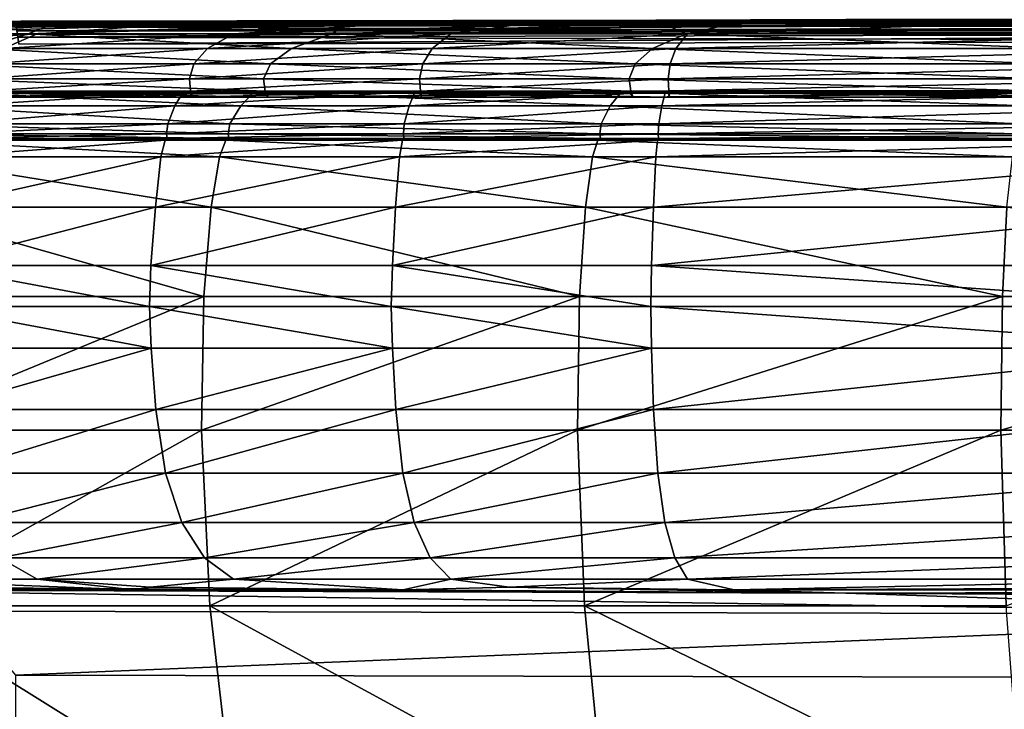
# Model space of a CAD drawing. Header units: millimetres. Extents: x 2387 to 13955, y -4964 to 364.
# Tile 32 of 256: x 3057 to 3092, y -3086 to -3062. Entities that reach past the tile are written whole.
import ezdxf

# ---------------------------------------------------------------- set-up
doc = ezdxf.new("R2010")
doc.units = ezdxf.units.MM
doc.header["$MEASUREMENT"] = 0
doc.layers.add('Predefinito', color=7, linetype='Continuous', true_color=0x000000)

# ---------------------------------------------------------------- blocks, each defined once
blk = doc.blocks.new('Blocco 19')
at = {"layer": 'Predefinito'}
for points in [[(-407.542, -788.709, 843.625), (-407.542, -788.709, 862.841), (-385.776, -788.264, 862.306)], [(-385.776, -788.264, 862.306), (-385.947, -788.334, 843.625), (-407.542, -788.709, 843.625)], [(-393.219, -788.334, 907.323), (-385.776, -788.264, 862.306), (-407.542, -788.709, 862.841)], [(-356.625, -788.208, 107.793), (-392.532, -788.333, 67.784), (-400.315, -788.431, 118.812)], [(-400.315, -788.431, 118.812), (-393.563, -788.333, 195.082), (-356.625, -788.208, 107.793)], [(-381.796, -788.333, 46.565), (-391.364, -788.708, 24.978), (-396.649, -788.708, 31.146)], [(-396.649, -788.708, 31.146), (-391.094, -788.431, 40.481), (-381.796, -788.333, 46.565)], [(-394.225, -788.709, 1164.467), (-384.556, -788.334, 1153.211), (-394.596, -788.431, 1145.293)], [(-392.322, -788.334, 1129.335), (-394.596, -788.431, 1145.293), (-384.556, -788.334, 1153.211)], [(-384.556, -788.334, 1153.211), (-394.225, -788.709, 1164.467), (-385.517, -788.709, 1178.556)], [(-393.619, -788.334, 961.524), (-393.752, -788.334, 1031.286), (-357.383, -788.209, 1022.25)], [(-358.036, -788.209, 1081.64), (-357.383, -788.209, 1022.25), (-393.752, -788.334, 1031.286)], [(-393.752, -788.334, 1031.286), (-393.394, -788.334, 1094.569), (-358.036, -788.209, 1081.64)], [(-357.383, -788.209, 1022.25), (-356.851, -788.209, 962.154), (-393.619, -788.334, 961.524)], [(-393.219, -788.334, 907.323), (-393.619, -788.334, 961.524), (-356.851, -788.209, 962.154)], [(-333.779, -788.208, 328.252), (-356.625, -788.208, 107.793), (-393.563, -788.333, 195.082)], [(-393.563, -788.333, 195.082), (-387.851, -788.333, 350.074), (-333.779, -788.208, 328.252)], [(-359.995, -788.209, 1121.731), (-358.036, -788.209, 1081.64), (-393.394, -788.334, 1094.569)], [(-393.394, -788.334, 1094.569), (-392.322, -788.334, 1129.335), (-359.995, -788.209, 1121.731)], [(-385.776, -788.264, 862.306), (-393.219, -788.334, 907.323), (-355.253, -788.209, 919.944)], [(-356.851, -788.209, 962.154), (-355.253, -788.209, 919.944), (-393.219, -788.334, 907.323)], [(-392.532, -788.333, 67.784), (-356.625, -788.208, 107.793), (-388.748, -788.333, 56.084)], [(-384.556, -788.334, 1153.211), (-359.995, -788.209, 1121.731), (-392.322, -788.334, 1129.335)], [(-391.364, -788.708, 24.978), (-381.796, -788.333, 46.565), (-381.203, -788.431, 30.59)], [(-381.203, -788.431, 30.59), (-385.195, -788.708, 19.693), (-391.364, -788.708, 24.978)], [(-356.625, -788.208, 107.793), (-381.796, -788.333, 46.565), (-391.094, -788.431, 40.481)], [(-391.094, -788.431, 40.481), (-388.748, -788.333, 56.084), (-356.625, -788.208, 107.793)], [(-326.164, -788.209, 434.415), (-333.779, -788.208, 328.252), (-387.851, -788.333, 350.074)], [(-387.851, -788.333, 350.074), (-385.947, -788.334, 434.415), (-326.164, -788.209, 434.415)], [(-326.164, -788.209, 511.734), (-326.164, -788.209, 434.415), (-385.947, -788.334, 434.415)], [(-385.947, -788.334, 434.415), (-385.947, -788.334, 511.735), (-326.164, -788.209, 511.734)], [(-326.164, -788.209, 816.956), (-326.164, -788.209, 769.601), (-385.947, -788.334, 769.602)], [(-385.947, -788.334, 769.602), (-385.947, -788.334, 816.957), (-326.164, -788.209, 816.956)], [(-326.16, -788.276, 823.786), (-326.164, -788.209, 816.956), (-385.947, -788.334, 816.957)], [(-385.938, -788.399, 837.077), (-385.947, -788.334, 843.625), (-326.164, -788.209, 843.624)], [(-318.28, -788.209, 855.401), (-326.164, -788.209, 843.624), (-385.947, -788.334, 843.625)], [(-385.947, -788.334, 843.625), (-385.776, -788.264, 862.306), (-318.28, -788.209, 855.401)], [(-326.164, -788.209, 645.662), (-326.164, -788.209, 511.734), (-385.947, -788.334, 511.735)], [(-385.947, -788.334, 511.735), (-385.947, -788.334, 645.663), (-326.164, -788.209, 645.662)], [(-326.164, -788.209, 769.601), (-326.164, -788.209, 645.662), (-385.947, -788.334, 645.663)], [(-385.947, -788.334, 645.663), (-385.947, -788.334, 769.602), (-326.164, -788.209, 769.601)], [(-385.938, -788.399, 826.985), (-385.947, -788.334, 828.458), (-326.164, -788.209, 828.457)], [(-326.157, -788.333, 829.91), (-326.164, -788.209, 828.457), (-385.947, -788.334, 828.458)], [(-385.93, -788.456, 831.046), (-385.947, -788.334, 832.499), (-326.164, -788.209, 832.498)], [(-326.16, -788.276, 833.971), (-326.164, -788.209, 832.498), (-385.947, -788.334, 832.499)], [(-385.947, -788.334, 816.957), (-385.938, -788.399, 823.786), (-326.16, -788.276, 823.786)], [(-385.947, -788.334, 832.499), (-385.938, -788.399, 833.971), (-326.16, -788.276, 833.971)], [(-385.947, -788.334, 828.458), (-385.93, -788.456, 829.911), (-326.157, -788.333, 829.91)], [(-326.164, -788.209, 843.624), (-326.16, -788.276, 837.076), (-385.938, -788.399, 837.077)], [(-326.164, -788.209, 828.457), (-326.16, -788.276, 826.985), (-385.938, -788.399, 826.985)], [(-326.15, -788.476, 826.148), (-326.16, -788.276, 823.786), (-385.938, -788.399, 823.786)], [(-385.911, -788.597, 834.808), (-385.938, -788.399, 837.077), (-326.16, -788.276, 837.076)], [(-385.911, -788.597, 826.408), (-385.938, -788.399, 826.985), (-326.16, -788.276, 826.985)], [(-326.15, -788.476, 834.548), (-326.16, -788.276, 833.971), (-385.938, -788.399, 833.971)], [(-385.938, -788.399, 823.786), (-385.911, -788.597, 826.149), (-326.15, -788.476, 826.148)], [(-385.938, -788.399, 833.971), (-385.911, -788.597, 834.549), (-326.15, -788.476, 834.548)], [(-326.164, -788.209, 832.498), (-326.157, -788.333, 831.046), (-385.93, -788.456, 831.046)], [(-326.139, -788.707, 830.428), (-326.157, -788.333, 829.91), (-385.93, -788.456, 829.911)], [(-385.881, -788.824, 830.528), (-385.93, -788.456, 831.046), (-326.157, -788.333, 831.046)], [(-385.93, -788.456, 829.911), (-385.881, -788.824, 830.428), (-326.139, -788.707, 830.428)], [(-326.16, -788.276, 837.076), (-326.15, -788.476, 834.807), (-385.911, -788.597, 834.808)], [(-326.16, -788.276, 826.985), (-326.15, -788.476, 826.407), (-385.911, -788.597, 826.408)], [(-326.144, -788.61, 826.278), (-326.15, -788.476, 826.148), (-385.911, -788.597, 826.149)], [(-385.894, -788.729, 834.678), (-385.911, -788.597, 834.808), (-326.15, -788.476, 834.807)], [(-385.894, -788.729, 826.278), (-385.911, -788.597, 826.408), (-326.15, -788.476, 826.407)], [(-326.144, -788.61, 834.678), (-326.15, -788.476, 834.548), (-385.911, -788.597, 834.549)], [(-326.15, -788.476, 834.807), (-326.144, -788.61, 834.678), (-385.894, -788.729, 834.678)], [(-326.15, -788.476, 826.407), (-326.144, -788.61, 826.278), (-385.894, -788.729, 826.278)], [(-326.157, -788.333, 831.046), (-326.139, -788.707, 830.528), (-385.881, -788.824, 830.528)], [(-318.28, -788.209, 855.401), (-385.776, -788.264, 862.306), (-326.713, -788.209, 878.751)], [(-328.357, -788.209, 890.672), (-326.713, -788.209, 878.751), (-385.776, -788.264, 862.306)], [(-385.776, -788.264, 862.306), (-347.464, -788.209, 895.993), (-328.357, -788.209, 890.672)], [(-355.253, -788.209, 919.944), (-347.464, -788.209, 895.993), (-385.776, -788.264, 862.306)], [(-374.204, -788.334, 1167.49), (-385.517, -788.709, 1178.556), (-374.789, -788.709, 1191.078)], [(-385.517, -788.709, 1178.556), (-374.204, -788.334, 1167.49), (-384.556, -788.334, 1153.211)], [(-372.276, -788.333, 39.612), (-378.256, -788.708, 15.404), (-385.195, -788.708, 19.693)], [(-385.195, -788.708, 19.693), (-381.203, -788.431, 30.59), (-372.276, -788.333, 39.612)], [(-359.995, -788.209, 1121.731), (-384.556, -788.334, 1153.211), (-374.204, -788.334, 1167.49)], [(-381.796, -788.333, 46.565), (-356.625, -788.208, 107.793), (-372.276, -788.333, 39.612)], [(-372.276, -788.333, 39.612), (-381.203, -788.431, 30.59), (-381.796, -788.333, 46.565)], [(-378.256, -788.708, 15.404), (-372.276, -788.333, 39.612), (-368.517, -788.431, 24.133)], [(-368.517, -788.431, 24.133), (-370.586, -788.708, 12.209), (-378.256, -788.708, 15.404)], [(-363.088, -788.334, 1179.916), (-374.789, -788.709, 1191.078), (-362.267, -788.709, 1201.806)], [(-374.789, -788.709, 1191.078), (-363.088, -788.334, 1179.916), (-374.204, -788.334, 1167.49)], [(-331.518, -788.209, 1149.965), (-344.301, -788.209, 1137.243), (-374.204, -788.334, 1167.49)], [(-374.204, -788.334, 1167.49), (-363.088, -788.334, 1179.916), (-331.518, -788.209, 1149.965)], [(-374.204, -788.334, 1167.49), (-344.301, -788.209, 1137.243), (-359.995, -788.209, 1121.731)], [(-368.517, -788.431, 24.133), (-372.276, -788.333, 39.612), (-356.625, -788.208, 107.793)], [(-360.577, -788.333, 35.829), (-362.226, -788.708, 10.206), (-370.586, -788.708, 12.209)], [(-370.586, -788.708, 12.209), (-368.517, -788.431, 24.133), (-360.577, -788.333, 35.829)], [(-356.625, -788.208, 107.793), (-360.577, -788.333, 35.829), (-368.517, -788.431, 24.133)], [(-318.904, -788.209, 1162.64), (-331.518, -788.209, 1149.965), (-363.088, -788.334, 1179.916)], [(-363.088, -788.334, 1179.916), (-350.689, -788.334, 1191.005), (-318.904, -788.209, 1162.64)], [(-362.267, -788.709, 1201.806), (-350.689, -788.334, 1191.005), (-363.088, -788.334, 1179.916)], [(-350.689, -788.334, 1191.005), (-362.267, -788.709, 1201.806), (-348.178, -788.709, 1210.514)], [(-362.226, -788.708, 10.206), (-360.577, -788.333, 35.829), (-338.928, -788.431, 21.368)], [(-338.928, -788.431, 21.368), (-342.417, -788.708, 9.152), (-362.226, -788.708, 10.206)], [(-360.577, -788.333, 35.829), (-356.625, -788.208, 107.793), (-314.408, -788.333, 34.798)], [(-314.408, -788.333, 34.798), (-338.928, -788.431, 21.368), (-360.577, -788.333, 35.829)], [(-359.995, -788.209, 1121.731), (-344.301, -788.209, 1137.243), (-309.612, -788.504, 1107.41)], [(-309.612, -788.504, 1107.41), (-317.908, -788.504, 1092.883), (-359.995, -788.209, 1121.731)], [(-358.036, -788.209, 1081.64), (-359.995, -788.209, 1121.731), (-317.908, -788.504, 1092.883)], [(-357.383, -788.209, 1022.25), (-358.036, -788.209, 1081.64), (-319.75, -788.504, 1063.428)], [(-317.908, -788.504, 1092.883), (-319.75, -788.504, 1063.428), (-358.036, -788.209, 1081.64)], [(-319.75, -788.504, 1063.428), (-320.364, -788.504, 1013.24), (-357.383, -788.209, 1022.25)], [(-356.851, -788.209, 962.154), (-357.383, -788.209, 1022.25), (-320.364, -788.504, 1013.24)], [(-320.364, -788.504, 1013.24), (-319.454, -788.504, 962.875), (-356.851, -788.209, 962.154)], [(-355.253, -788.209, 919.944), (-356.851, -788.209, 962.154), (-319.454, -788.504, 962.875)], [(-356.625, -788.208, 107.793), (-241.959, -788.208, 175.711), (-231.405, -788.333, 51.778)], [(-231.405, -788.333, 51.778), (-314.408, -788.333, 34.798), (-356.625, -788.208, 107.793)], [(-356.625, -788.208, 107.793), (-333.779, -788.208, 328.252), (-236.248, -788.208, 345.232)], [(-236.248, -788.208, 345.232), (-241.959, -788.208, 175.711), (-356.625, -788.208, 107.793)], [(-319.454, -788.504, 962.875), (-316.723, -788.504, 932.89), (-355.253, -788.209, 919.944)], [(-347.464, -788.209, 895.993), (-355.253, -788.209, 919.944), (-316.723, -788.504, 932.89)], [(-387.145, -789.225, 1179.745), (-385.517, -788.709, 1178.556), (-394.225, -788.709, 1164.467)], [(-392.79, -789.225, 23.552), (-391.364, -788.708, 24.978), (-385.195, -788.708, 19.693)], [(-385.195, -788.708, 19.693), (-386.385, -789.225, 18.064), (-392.79, -789.225, 23.552)], [(-385.517, -788.709, 1178.556), (-387.145, -789.225, 1179.745), (-376.215, -789.225, 1192.504)], [(-378.256, -788.708, 15.404), (-379.178, -789.225, 13.611), (-386.385, -789.225, 18.064)], [(-386.385, -789.225, 18.064), (-385.195, -788.708, 19.693), (-378.256, -788.708, 15.404)], [(-385.911, -788.597, 826.149), (-385.894, -788.729, 826.278), (-326.144, -788.61, 826.278)], [(-385.911, -788.597, 834.549), (-385.894, -788.729, 834.678), (-326.144, -788.61, 834.678)], [(-326.127, -788.957, 830.478), (-326.139, -788.707, 830.428), (-385.881, -788.824, 830.428)], [(-385.847, -789.07, 830.478), (-385.881, -788.824, 830.528), (-326.139, -788.707, 830.528)], [(-385.881, -788.824, 830.428), (-385.847, -789.07, 830.478), (-326.127, -788.957, 830.478)], [(-326.139, -788.707, 830.528), (-326.127, -788.957, 830.478), (-385.847, -789.07, 830.478)], [(-376.215, -789.225, 1192.504), (-374.789, -788.709, 1191.078), (-385.517, -788.709, 1178.556)], [(-379.178, -789.225, 13.611), (-378.256, -788.708, 15.404), (-370.586, -788.708, 12.209)], [(-370.586, -788.708, 12.209), (-371.237, -789.225, 10.297), (-379.178, -789.225, 13.611)], [(-374.789, -788.709, 1191.078), (-376.215, -789.225, 1192.504), (-363.457, -789.225, 1203.434)], [(-363.457, -789.225, 1203.434), (-362.267, -788.709, 1201.806), (-374.789, -788.709, 1191.078)], [(-362.226, -788.708, 10.206), (-362.627, -789.225, 8.229), (-371.237, -789.225, 10.297)], [(-371.237, -789.225, 10.297), (-370.586, -788.708, 12.209), (-362.226, -788.708, 10.206)], [(-362.267, -788.709, 1201.806), (-363.457, -789.225, 1203.434), (-349.1, -789.225, 1212.307)], [(-362.627, -789.225, 8.229), (-362.226, -788.708, 10.206), (-342.417, -788.708, 9.152)], [(-342.417, -788.708, 9.152), (-342.618, -789.225, 7.145), (-362.627, -789.225, 8.229)], [(-349.1, -789.225, 1212.307), (-348.178, -788.709, 1210.514), (-362.267, -788.709, 1201.806)], [(-387.145, -789.225, 1179.745), (-387.992, -789.773, 1180.364), (-376.956, -789.773, 1193.245)], [(-376.956, -789.773, 1193.245), (-376.215, -789.225, 1192.504), (-387.145, -789.225, 1179.745)], [(-379.178, -789.225, 13.611), (-379.658, -789.773, 12.678), (-387.003, -789.773, 17.218)], [(-387.003, -789.773, 17.218), (-386.385, -789.225, 18.064), (-379.178, -789.225, 13.611)], [(-379.658, -789.773, 12.678), (-379.178, -789.225, 13.611), (-371.237, -789.225, 10.297)], [(-371.237, -789.225, 10.297), (-371.575, -789.773, 9.302), (-379.658, -789.773, 12.678)], [(-376.215, -789.225, 1192.504), (-376.956, -789.773, 1193.245), (-364.075, -789.773, 1204.281)], [(-364.075, -789.773, 1204.281), (-363.457, -789.225, 1203.434), (-376.215, -789.225, 1192.504)], [(-362.627, -789.225, 8.229), (-362.835, -789.773, 7.201), (-371.575, -789.773, 9.302)], [(-371.575, -789.773, 9.302), (-371.237, -789.225, 10.297), (-362.627, -789.225, 8.229)], [(-363.457, -789.225, 1203.434), (-364.075, -789.773, 1204.281), (-349.58, -789.773, 1213.239)], [(-349.58, -789.773, 1213.239), (-349.1, -789.225, 1212.307), (-363.457, -789.225, 1203.434)], [(-362.835, -789.773, 7.201), (-362.627, -789.225, 8.229), (-342.618, -789.225, 7.145)], [(-342.618, -789.225, 7.145), (-342.723, -789.773, 6.102), (-362.835, -789.773, 7.201)], [(-387.992, -789.773, 1180.364), (-388.271, -790.294, 1180.568), (-377.201, -790.294, 1193.489)], [(-377.201, -790.294, 1193.489), (-376.956, -789.773, 1193.245), (-387.992, -789.773, 1180.364)], [(-379.658, -789.773, 12.678), (-379.816, -790.294, 12.371), (-387.207, -790.294, 16.939)], [(-387.207, -790.294, 16.939), (-387.003, -789.773, 17.218), (-379.658, -789.773, 12.678)], [(-379.816, -790.294, 12.371), (-379.658, -789.773, 12.678), (-371.575, -789.773, 9.302)], [(-371.575, -789.773, 9.302), (-371.687, -790.294, 8.975), (-379.816, -790.294, 12.371)], [(-376.956, -789.773, 1193.245), (-377.201, -790.294, 1193.489), (-364.279, -790.294, 1204.56)], [(-364.279, -790.294, 1204.56), (-364.075, -789.773, 1204.281), (-376.956, -789.773, 1193.245)], [(-362.835, -789.773, 7.201), (-362.904, -790.294, 6.862), (-371.687, -790.294, 8.975)], [(-371.687, -790.294, 8.975), (-371.575, -789.773, 9.302), (-362.835, -789.773, 7.201)], [(-364.075, -789.773, 1204.281), (-364.279, -790.294, 1204.56), (-349.738, -790.295, 1213.546)], [(-349.738, -790.295, 1213.546), (-349.58, -789.773, 1213.239), (-364.075, -789.773, 1204.281)], [(-362.904, -790.294, 6.862), (-362.835, -789.773, 7.201), (-342.723, -789.773, 6.102)], [(-342.723, -789.773, 6.102), (-342.758, -790.294, 5.759), (-362.904, -790.294, 6.862)], [(-377.135, -790.729, 1193.424), (-377.201, -790.294, 1193.489), (-388.271, -790.294, 1180.568)], [(-388.271, -790.294, 1180.568), (-388.196, -790.729, 1180.513), (-377.135, -790.729, 1193.424)], [(-387.152, -790.729, 17.014), (-387.207, -790.294, 16.939), (-379.816, -790.294, 12.371)], [(-379.816, -790.294, 12.371), (-379.774, -790.729, 12.453), (-387.152, -790.729, 17.014)], [(-379.774, -790.729, 12.453), (-379.816, -790.294, 12.371), (-371.687, -790.294, 8.975)], [(-371.687, -790.294, 8.975), (-371.657, -790.729, 9.063), (-379.774, -790.729, 12.453)], [(-377.201, -790.294, 1193.489), (-377.135, -790.729, 1193.424), (-364.224, -790.729, 1204.485)], [(-364.224, -790.729, 1204.485), (-364.279, -790.294, 1204.56), (-377.201, -790.294, 1193.489)], [(-371.657, -790.729, 9.063), (-371.687, -790.294, 8.975), (-362.904, -790.294, 6.862)], [(-362.904, -790.294, 6.862), (-362.885, -790.728, 6.955), (-371.657, -790.729, 9.063)], [(-349.696, -790.729, 1213.464), (-349.738, -790.295, 1213.546), (-364.279, -790.294, 1204.56)], [(-364.279, -790.294, 1204.56), (-364.224, -790.729, 1204.485), (-349.696, -790.729, 1213.464)], [(-362.885, -790.728, 6.955), (-362.904, -790.294, 6.862), (-342.758, -790.294, 5.759)], [(-342.758, -790.294, 5.759), (-342.748, -790.727, 5.854), (-362.885, -790.728, 6.955)], [(-388.641, -790.753, 1180.838), (-389.186, -791.252, 1181.236), (-378.002, -791.252, 1194.291)], [(-378.002, -791.252, 1194.291), (-377.525, -790.753, 1193.813), (-388.641, -790.753, 1180.838)], [(-388.253, -790.8, 1180.554), (-388.641, -790.753, 1180.838), (-377.525, -790.753, 1193.813)], [(-377.525, -790.753, 1193.813), (-377.185, -790.8, 1193.474), (-388.253, -790.8, 1180.554)], [(-388.084, -790.942, 1180.431), (-388.253, -790.8, 1180.554), (-377.185, -790.8, 1193.474)], [(-377.037, -790.942, 1193.326), (-377.135, -790.729, 1193.424), (-388.196, -790.729, 1180.513)], [(-388.196, -790.729, 1180.513), (-388.084, -790.942, 1180.431), (-377.037, -790.942, 1193.326)], [(-377.185, -790.8, 1193.474), (-377.037, -790.942, 1193.326), (-388.084, -790.942, 1180.431)], [(-380.026, -790.752, 11.964), (-380.334, -791.252, 11.363), (-387.875, -791.252, 16.023)], [(-387.875, -791.252, 16.023), (-387.477, -790.752, 16.569), (-380.026, -790.752, 11.964)], [(-379.806, -790.799, 12.391), (-380.026, -790.752, 11.964), (-387.477, -790.752, 16.569)], [(-387.477, -790.752, 16.569), (-387.194, -790.799, 16.957), (-379.806, -790.799, 12.391)], [(-379.71, -790.942, 12.576), (-379.806, -790.799, 12.391), (-387.194, -790.799, 16.957)], [(-387.194, -790.799, 16.957), (-387.071, -790.942, 17.125), (-379.71, -790.942, 12.576)], [(-387.071, -790.942, 17.125), (-387.152, -790.729, 17.014), (-379.774, -790.729, 12.453)], [(-379.774, -790.729, 12.453), (-379.71, -790.942, 12.576), (-387.071, -790.942, 17.125)], [(-380.334, -791.252, 11.363), (-380.026, -790.752, 11.964), (-371.835, -790.752, 8.54)], [(-371.835, -790.752, 8.54), (-372.053, -791.252, 7.9), (-380.334, -791.252, 11.363)], [(-380.026, -790.752, 11.964), (-379.806, -790.799, 12.391), (-371.68, -790.799, 8.996)], [(-371.68, -790.799, 8.996), (-371.835, -790.752, 8.54), (-380.026, -790.752, 11.964)], [(-379.806, -790.799, 12.391), (-379.71, -790.942, 12.576), (-371.612, -790.942, 9.194)], [(-371.612, -790.942, 9.194), (-371.68, -790.799, 8.996), (-379.806, -790.799, 12.391)], [(-379.71, -790.942, 12.576), (-379.774, -790.729, 12.453), (-371.657, -790.729, 9.063)], [(-371.657, -790.729, 9.063), (-371.612, -790.942, 9.194), (-379.71, -790.942, 12.576)], [(-377.525, -790.753, 1193.813), (-378.002, -791.252, 1194.291), (-364.948, -791.252, 1205.475)], [(-364.948, -791.252, 1205.475), (-364.549, -790.753, 1204.93), (-377.525, -790.753, 1193.813)], [(-377.185, -790.8, 1193.474), (-377.525, -790.753, 1193.813), (-364.549, -790.753, 1204.93)], [(-364.549, -790.753, 1204.93), (-364.266, -790.8, 1204.542), (-377.185, -790.8, 1193.474)], [(-377.037, -790.942, 1193.326), (-377.185, -790.8, 1193.474), (-364.266, -790.8, 1204.542)], [(-377.135, -790.729, 1193.424), (-377.037, -790.942, 1193.326), (-364.143, -790.942, 1204.373)], [(-364.143, -790.942, 1204.373), (-364.224, -790.729, 1204.485), (-377.135, -790.729, 1193.424)], [(-364.266, -790.8, 1204.542), (-364.143, -790.942, 1204.373), (-377.037, -790.942, 1193.326)], [(-362.995, -790.752, 6.413), (-363.129, -791.252, 5.75), (-372.053, -791.252, 7.9)], [(-372.053, -791.252, 7.9), (-371.835, -790.752, 8.54), (-362.995, -790.752, 6.413)], [(-362.899, -790.799, 6.885), (-362.995, -790.752, 6.413), (-371.835, -790.752, 8.54)], [(-371.835, -790.752, 8.54), (-371.68, -790.799, 8.996), (-362.899, -790.799, 6.885)], [(-362.858, -790.941, 7.091), (-362.899, -790.799, 6.885), (-371.68, -790.799, 8.996)], [(-371.68, -790.799, 8.996), (-371.612, -790.942, 9.194), (-362.858, -790.941, 7.091)], [(-371.612, -790.942, 9.194), (-371.657, -790.729, 9.063), (-362.885, -790.728, 6.955)], [(-362.885, -790.728, 6.955), (-362.858, -790.941, 7.091), (-371.612, -790.942, 9.194)], [(-364.549, -790.753, 1204.93), (-364.948, -791.252, 1205.475), (-350.257, -791.252, 1214.554)], [(-350.257, -791.252, 1214.554), (-349.948, -790.753, 1213.954), (-364.549, -790.753, 1204.93)], [(-364.266, -790.8, 1204.542), (-364.549, -790.753, 1204.93), (-349.948, -790.753, 1213.954)], [(-349.948, -790.753, 1213.954), (-349.728, -790.8, 1213.527), (-364.266, -790.8, 1204.542)], [(-364.143, -790.942, 1204.373), (-364.266, -790.8, 1204.542), (-349.728, -790.8, 1213.527)], [(-349.632, -790.942, 1213.341), (-349.696, -790.729, 1213.464), (-364.224, -790.729, 1204.485)], [(-364.224, -790.729, 1204.485), (-364.143, -790.942, 1204.373), (-349.632, -790.942, 1213.341)], [(-349.728, -790.8, 1213.527), (-349.632, -790.942, 1213.341), (-364.143, -790.942, 1204.373)], [(-363.129, -791.252, 5.75), (-362.995, -790.752, 6.413), (-342.803, -790.752, 5.303)], [(-342.803, -790.752, 5.303), (-342.871, -791.252, 4.63), (-363.129, -791.252, 5.75)], [(-362.995, -790.752, 6.413), (-362.899, -790.799, 6.885), (-342.755, -790.798, 5.784)], [(-342.755, -790.798, 5.784), (-342.803, -790.752, 5.303), (-362.995, -790.752, 6.413)], [(-342.734, -790.94, 5.994), (-342.755, -790.798, 5.784), (-362.899, -790.799, 6.885)], [(-362.899, -790.799, 6.885), (-362.858, -790.941, 7.091), (-342.734, -790.94, 5.994)], [(-362.858, -790.941, 7.091), (-362.885, -790.728, 6.955), (-342.748, -790.727, 5.854)], [(-342.748, -790.727, 5.854), (-342.734, -790.94, 5.994), (-362.858, -790.941, 7.091)], [(-389.186, -791.252, 1181.236), (-389.626, -791.887, 1181.557), (-378.387, -791.887, 1194.676)], [(-378.387, -791.887, 1194.676), (-378.002, -791.252, 1194.291), (-389.186, -791.252, 1181.236)], [(-380.334, -791.252, 11.363), (-380.583, -791.887, 10.879), (-388.197, -791.887, 15.584)], [(-388.197, -791.887, 15.584), (-387.875, -791.252, 16.023), (-380.334, -791.252, 11.363)], [(-380.583, -791.887, 10.879), (-380.334, -791.252, 11.363), (-372.053, -791.252, 7.9)], [(-372.053, -791.252, 7.9), (-372.228, -791.887, 7.383), (-380.583, -791.887, 10.879)], [(-378.002, -791.252, 1194.291), (-378.387, -791.887, 1194.676), (-365.269, -791.887, 1205.915)], [(-365.269, -791.887, 1205.915), (-364.948, -791.252, 1205.475), (-378.002, -791.252, 1194.291)], [(-363.129, -791.252, 5.75), (-363.237, -791.887, 5.216), (-372.228, -791.887, 7.383)], [(-372.228, -791.887, 7.383), (-372.053, -791.252, 7.9), (-363.129, -791.252, 5.75)], [(-364.948, -791.252, 1205.475), (-365.269, -791.887, 1205.915), (-350.506, -791.887, 1215.038)], [(-350.506, -791.887, 1215.038), (-350.257, -791.252, 1214.554), (-364.948, -791.252, 1205.475)], [(-363.237, -791.887, 5.216), (-363.129, -791.252, 5.75), (-342.871, -791.252, 4.63)], [(-342.871, -791.252, 4.63), (-342.925, -791.887, 4.089), (-363.237, -791.887, 5.216)], [(-389.626, -791.887, 1181.557), (-389.696, -792.245, 1181.609), (-378.449, -792.245, 1194.737)], [(-378.449, -792.245, 1194.737), (-378.387, -791.887, 1194.676), (-389.626, -791.887, 1181.557)], [(-380.583, -791.887, 10.879), (-380.623, -792.245, 10.802), (-388.248, -792.245, 15.514)], [(-388.248, -792.245, 15.514), (-388.197, -791.887, 15.584), (-380.583, -791.887, 10.879)], [(-380.623, -792.245, 10.802), (-380.583, -791.887, 10.879), (-372.228, -791.887, 7.383)], [(-372.228, -791.887, 7.383), (-372.257, -792.245, 7.301), (-380.623, -792.245, 10.802)], [(-378.387, -791.887, 1194.676), (-378.449, -792.245, 1194.737), (-365.32, -792.245, 1205.985)], [(-365.32, -792.245, 1205.985), (-365.269, -791.887, 1205.915), (-378.387, -791.887, 1194.676)], [(-363.237, -791.887, 5.216), (-363.255, -792.244, 5.132), (-372.257, -792.245, 7.301)], [(-372.257, -792.245, 7.301), (-372.228, -791.887, 7.383), (-363.237, -791.887, 5.216)], [(-365.269, -791.887, 1205.915), (-365.32, -792.245, 1205.985), (-350.545, -792.245, 1215.116)], [(-350.545, -792.245, 1215.116), (-350.506, -791.887, 1215.038), (-365.269, -791.887, 1205.915)], [(-363.255, -792.244, 5.132), (-363.237, -791.887, 5.216), (-342.925, -791.887, 4.089)], [(-342.925, -791.887, 4.089), (-342.934, -792.244, 4.004), (-363.255, -792.244, 5.132)], [(-378.419, -792.409, 1194.708), (-378.449, -792.245, 1194.737), (-389.696, -792.245, 1181.609)], [(-389.696, -792.245, 1181.609), (-389.663, -792.409, 1181.584), (-378.419, -792.409, 1194.708)], [(-388.223, -792.409, 15.547), (-388.248, -792.245, 15.514), (-380.623, -792.245, 10.802)], [(-380.623, -792.245, 10.802), (-380.604, -792.409, 10.839), (-388.223, -792.409, 15.547)], [(-380.604, -792.409, 10.839), (-380.623, -792.245, 10.802), (-372.257, -792.245, 7.301)], [(-372.257, -792.245, 7.301), (-372.243, -792.409, 7.341), (-380.604, -792.409, 10.839)], [(-378.449, -792.245, 1194.737), (-378.419, -792.409, 1194.708), (-365.295, -792.409, 1205.951)], [(-365.295, -792.409, 1205.951), (-365.32, -792.245, 1205.985), (-378.449, -792.245, 1194.737)], [(-372.243, -792.409, 7.341), (-372.257, -792.245, 7.301), (-363.255, -792.244, 5.132)], [(-363.255, -792.244, 5.132), (-363.246, -792.408, 5.173), (-372.243, -792.409, 7.341)], [(-350.526, -792.409, 1215.079), (-350.545, -792.245, 1215.116), (-365.32, -792.245, 1205.985)], [(-365.32, -792.245, 1205.985), (-365.295, -792.409, 1205.951), (-350.526, -792.409, 1215.079)], [(-363.246, -792.408, 5.173), (-363.255, -792.244, 5.132), (-342.934, -792.244, 4.004)], [(-342.934, -792.244, 4.004), (-342.93, -792.408, 4.046), (-363.246, -792.408, 5.173)], [(-389.791, -792.463, 1181.677), (-390.043, -793.056, 1181.862), (-378.753, -793.056, 1195.041)], [(-389.663, -792.409, 1181.584), (-389.791, -792.463, 1181.677), (-378.531, -792.463, 1194.82)], [(-378.753, -793.056, 1195.041), (-378.531, -792.463, 1194.82), (-389.791, -792.463, 1181.677)], [(-378.531, -792.463, 1194.82), (-378.419, -792.409, 1194.708), (-389.663, -792.409, 1181.584)], [(-380.677, -792.463, 10.698), (-380.82, -793.056, 10.42), (-388.501, -793.056, 15.167)], [(-388.501, -793.056, 15.167), (-388.317, -792.463, 15.419), (-380.677, -792.463, 10.698)], [(-380.604, -792.409, 10.839), (-380.677, -792.463, 10.698), (-388.317, -792.463, 15.419)], [(-388.317, -792.463, 15.419), (-388.223, -792.409, 15.547), (-380.604, -792.409, 10.839)], [(-380.82, -793.056, 10.42), (-380.677, -792.463, 10.698), (-372.294, -792.463, 7.19)], [(-372.294, -792.463, 7.19), (-372.395, -793.056, 6.894), (-380.82, -793.056, 10.42)], [(-380.677, -792.463, 10.698), (-380.604, -792.409, 10.839), (-372.243, -792.409, 7.341)], [(-372.243, -792.409, 7.341), (-372.294, -792.463, 7.19), (-380.677, -792.463, 10.698)], [(-378.531, -792.463, 1194.82), (-378.753, -793.056, 1195.041), (-365.573, -793.056, 1206.332)], [(-378.419, -792.409, 1194.708), (-378.531, -792.463, 1194.82), (-365.389, -792.463, 1206.079)], [(-365.573, -793.056, 1206.332), (-365.389, -792.463, 1206.079), (-378.531, -792.463, 1194.82)], [(-365.389, -792.463, 1206.079), (-365.295, -792.409, 1205.951), (-378.419, -792.409, 1194.708)], [(-363.278, -792.463, 5.017), (-363.34, -793.056, 4.709), (-372.395, -793.056, 6.894)], [(-372.395, -793.056, 6.894), (-372.294, -792.463, 7.19), (-363.278, -792.463, 5.017)], [(-363.246, -792.408, 5.173), (-363.278, -792.463, 5.017), (-372.294, -792.463, 7.19)], [(-372.294, -792.463, 7.19), (-372.243, -792.409, 7.341), (-363.246, -792.408, 5.173)], [(-365.389, -792.463, 1206.079), (-365.573, -793.056, 1206.332), (-350.742, -793.056, 1215.498)], [(-365.295, -792.409, 1205.951), (-365.389, -792.463, 1206.079), (-350.599, -792.463, 1215.22)], [(-350.742, -793.056, 1215.498), (-350.599, -792.463, 1215.22), (-365.389, -792.463, 1206.079)], [(-350.599, -792.463, 1215.22), (-350.526, -792.409, 1215.079), (-365.295, -792.409, 1205.951)], [(-363.34, -793.056, 4.709), (-363.278, -792.463, 5.017), (-342.945, -792.462, 3.887)], [(-342.945, -792.462, 3.887), (-342.977, -793.056, 3.574), (-363.34, -793.056, 4.709)], [(-363.278, -792.463, 5.017), (-363.246, -792.408, 5.173), (-342.93, -792.408, 4.046)], [(-342.93, -792.408, 4.046), (-342.945, -792.462, 3.887), (-363.278, -792.463, 5.017)], [(-390.043, -793.056, 1181.862), (-390.383, -794.836, 1182.11), (-379.05, -794.836, 1195.339)], [(-379.05, -794.836, 1195.339), (-378.753, -793.056, 1195.041), (-390.043, -793.056, 1181.862)], [(-380.82, -793.056, 10.42), (-381.012, -794.835, 10.046), (-388.749, -794.835, 14.827)], [(-388.749, -794.835, 14.827), (-388.501, -793.056, 15.167), (-380.82, -793.056, 10.42)], [(-381.012, -794.835, 10.046), (-380.82, -793.056, 10.42), (-372.395, -793.056, 6.894)], [(-372.395, -793.056, 6.894), (-372.531, -794.835, 6.495), (-381.012, -794.835, 10.046)], [(-378.753, -793.056, 1195.041), (-379.05, -794.836, 1195.339), (-365.822, -794.836, 1206.671)], [(-365.822, -794.836, 1206.671), (-365.573, -793.056, 1206.332), (-378.753, -793.056, 1195.041)], [(-363.34, -793.056, 4.709), (-363.424, -794.835, 4.296), (-372.531, -794.835, 6.495)], [(-372.531, -794.835, 6.495), (-372.395, -793.056, 6.894), (-363.34, -793.056, 4.709)], [(-365.573, -793.056, 1206.332), (-365.822, -794.836, 1206.671), (-350.934, -794.836, 1215.872)], [(-350.934, -794.836, 1215.872), (-350.742, -793.056, 1215.498), (-365.573, -793.056, 1206.332)], [(-363.424, -794.835, 4.296), (-363.34, -793.056, 4.709), (-342.977, -793.056, 3.574)], [(-342.977, -793.056, 3.574), (-343.019, -794.835, 3.155), (-363.424, -794.835, 4.296)], [(-390.383, -794.836, 1182.11), (-390.67, -797.99, 1182.32), (-379.302, -797.99, 1195.59)], [(-379.302, -797.99, 1195.59), (-379.05, -794.836, 1195.339), (-390.383, -794.836, 1182.11)], [(-381.012, -794.835, 10.046), (-381.175, -796.899, 9.729), (-388.959, -796.899, 14.54)], [(-388.959, -796.899, 14.54), (-388.749, -794.835, 14.827), (-381.012, -794.835, 10.046)], [(-381.175, -796.899, 9.729), (-381.012, -794.835, 10.046), (-372.531, -794.835, 6.495)], [(-372.531, -794.835, 6.495), (-372.646, -796.899, 6.157), (-381.175, -796.899, 9.729)], [(-379.05, -794.836, 1195.339), (-379.302, -797.99, 1195.59), (-366.032, -797.99, 1206.959)], [(-366.032, -797.99, 1206.959), (-365.822, -794.836, 1206.671), (-379.05, -794.836, 1195.339)], [(-363.424, -794.835, 4.296), (-363.495, -796.899, 3.947), (-372.646, -796.899, 6.157)], [(-372.646, -796.899, 6.157), (-372.531, -794.835, 6.495), (-363.424, -794.835, 4.296)], [(-365.822, -794.836, 1206.671), (-366.032, -797.99, 1206.959), (-351.097, -797.99, 1216.188)], [(-351.097, -797.99, 1216.188), (-350.934, -794.836, 1215.872), (-365.822, -794.836, 1206.671)], [(-363.495, -796.899, 3.947), (-363.424, -794.835, 4.296), (-343.019, -794.835, 3.155)], [(-343.019, -794.835, 3.155), (-343.054, -796.899, 2.801), (-363.495, -796.899, 3.947)], [(-350.934, -794.836, 1215.872), (-351.097, -797.99, 1216.188), (-334.735, -797.99, 1223.041)], [(-381.229, -798.344, 9.624), (-389.029, -798.344, 14.444), (-388.959, -796.899, 14.54)], [(-388.959, -796.899, 14.54), (-381.175, -796.899, 9.729), (-381.229, -798.344, 9.624)], [(-372.684, -798.344, 6.045), (-381.229, -798.344, 9.624), (-381.175, -796.899, 9.729)], [(-381.175, -796.899, 9.729), (-372.646, -796.899, 6.157), (-372.684, -798.344, 6.045)], [(-363.518, -798.344, 3.831), (-372.684, -798.344, 6.045), (-372.646, -796.899, 6.157)], [(-372.646, -796.899, 6.157), (-363.495, -796.899, 3.947), (-363.518, -798.344, 3.831)], [(-343.066, -798.344, 2.683), (-363.518, -798.344, 3.831), (-363.495, -796.899, 3.947)], [(-363.495, -796.899, 3.947), (-343.054, -796.899, 2.801), (-343.066, -798.344, 2.683)], [(-390.766, -802.709, 1182.39), (-379.386, -802.709, 1195.674), (-379.302, -797.99, 1195.59)], [(-379.302, -797.99, 1195.59), (-390.67, -797.99, 1182.32), (-390.766, -802.709, 1182.39)], [(-379.386, -802.709, 1195.674), (-366.101, -802.709, 1207.055), (-366.032, -797.99, 1206.959)], [(-366.032, -797.99, 1206.959), (-379.302, -797.99, 1195.59), (-379.386, -802.709, 1195.674)], [(-366.101, -802.709, 1207.055), (-351.151, -802.709, 1216.294), (-351.097, -797.99, 1216.188)], [(-351.097, -797.99, 1216.188), (-366.032, -797.99, 1206.959), (-366.101, -802.709, 1207.055)], [(-351.151, -802.709, 1216.294), (-334.773, -802.709, 1223.153), (-334.735, -797.99, 1223.041)], [(-334.735, -797.99, 1223.041), (-351.097, -797.99, 1216.188), (-351.151, -802.709, 1216.294)], [(-389.029, -798.344, 14.444), (-381.229, -798.344, 9.624), (-381.172, -799.82, 9.735)], [(-381.172, -799.82, 9.735), (-388.956, -799.82, 14.545), (-389.029, -798.344, 14.444)], [(-381.229, -798.344, 9.624), (-372.684, -798.344, 6.045), (-372.644, -799.82, 6.163)], [(-372.644, -799.82, 6.163), (-381.172, -799.82, 9.735), (-381.229, -798.344, 9.624)], [(-372.684, -798.344, 6.045), (-363.518, -798.344, 3.831), (-363.493, -799.82, 3.954)], [(-363.493, -799.82, 3.954), (-372.644, -799.82, 6.163), (-372.684, -798.344, 6.045)], [(-363.518, -798.344, 3.831), (-343.066, -798.344, 2.683), (-343.054, -799.82, 2.807)], [(-343.054, -799.82, 2.807), (-363.493, -799.82, 3.954), (-363.518, -798.344, 3.831)], [(-388.734, -801.979, 14.848), (-388.956, -799.82, 14.545), (-381.172, -799.82, 9.735)], [(-381.172, -799.82, 9.735), (-381.001, -801.979, 10.068), (-388.734, -801.979, 14.848)], [(-381.001, -801.979, 10.068), (-381.172, -799.82, 9.735), (-372.644, -799.82, 6.163)], [(-372.644, -799.82, 6.163), (-372.523, -801.979, 6.519), (-381.001, -801.979, 10.068)], [(-372.523, -801.979, 6.519), (-372.644, -799.82, 6.163), (-363.493, -799.82, 3.954)], [(-363.493, -799.82, 3.954), (-363.419, -801.979, 4.321), (-372.523, -801.979, 6.519)], [(-363.419, -801.979, 4.321), (-363.493, -799.82, 3.954), (-343.054, -799.82, 2.807)], [(-343.054, -799.82, 2.807), (-343.016, -801.979, 3.18), (-363.419, -801.979, 4.321)], [(-388.292, -804.229, 15.453), (-388.734, -801.979, 14.848), (-381.001, -801.979, 10.068)], [(-381.001, -801.979, 10.068), (-380.657, -804.229, 10.735), (-388.292, -804.229, 15.453)], [(-380.657, -804.229, 10.735), (-381.001, -801.979, 10.068), (-372.523, -801.979, 6.519)], [(-372.523, -801.979, 6.519), (-372.281, -804.229, 7.23), (-380.657, -804.229, 10.735)], [(-372.281, -804.229, 7.23), (-372.523, -801.979, 6.519), (-363.419, -801.979, 4.321)], [(-363.419, -801.979, 4.321), (-363.27, -804.229, 5.057), (-372.281, -804.229, 7.23)], [(-363.27, -804.229, 5.057), (-363.419, -801.979, 4.321), (-343.016, -801.979, 3.18)], [(-343.016, -801.979, 3.18), (-342.941, -804.229, 3.927), (-363.27, -804.229, 5.057)], [(-379.386, -802.709, 1195.674), (-390.766, -802.709, 1182.39), (-390.43, -808.917, 1182.144)], [(-390.43, -808.917, 1182.144), (-379.091, -808.917, 1195.38), (-379.386, -802.709, 1195.674)], [(-366.101, -802.709, 1207.055), (-379.386, -802.709, 1195.674), (-379.091, -808.917, 1195.38)], [(-379.091, -808.917, 1195.38), (-365.856, -808.917, 1206.718), (-366.101, -802.709, 1207.055)], [(-351.151, -802.709, 1216.294), (-366.101, -802.709, 1207.055), (-365.856, -808.917, 1206.718)], [(-365.856, -808.917, 1206.718), (-350.961, -808.917, 1215.923), (-351.151, -802.709, 1216.294)], [(-334.773, -802.709, 1223.153), (-351.151, -802.709, 1216.294), (-350.961, -808.917, 1215.923)], [(-387.555, -805.979, 16.463), (-388.292, -804.229, 15.453), (-380.657, -804.229, 10.735)], [(-380.657, -804.229, 10.735), (-380.086, -805.979, 11.847), (-387.555, -805.979, 16.463)], [(-380.086, -805.979, 11.847), (-380.657, -804.229, 10.735), (-372.281, -804.229, 7.23)], [(-372.281, -804.229, 7.23), (-371.877, -805.979, 8.415), (-380.086, -805.979, 11.847)], [(-371.877, -805.979, 8.415), (-372.281, -804.229, 7.23), (-363.27, -804.229, 5.057)], [(-363.27, -804.229, 5.057), (-363.021, -805.979, 6.283), (-371.877, -805.979, 8.415)], [(-363.021, -805.979, 6.283), (-363.27, -804.229, 5.057), (-342.941, -804.229, 3.927)], [(-342.941, -804.229, 3.927), (-342.817, -805.979, 5.171), (-363.021, -805.979, 6.283)], [(-386.522, -807.229, 17.876), (-387.555, -805.979, 16.463), (-380.086, -805.979, 11.847)], [(-380.086, -805.979, 11.847), (-379.285, -807.229, 13.403), (-386.522, -807.229, 17.876)], [(-379.285, -807.229, 13.403), (-380.086, -805.979, 11.847), (-371.877, -805.979, 8.415)], [(-371.877, -805.979, 8.415), (-371.312, -807.229, 10.075), (-379.285, -807.229, 13.403)], [(-371.312, -807.229, 10.075), (-371.877, -805.979, 8.415), (-363.021, -805.979, 6.283)], [(-363.021, -805.979, 6.283), (-362.673, -807.229, 8), (-371.312, -807.229, 10.075)], [(-362.673, -807.229, 8), (-363.021, -805.979, 6.283), (-342.817, -805.979, 5.171)], [(-342.817, -805.979, 5.171), (-342.642, -807.229, 6.913), (-362.673, -807.229, 8)], [(-386.522, -807.229, 17.876), (-385.195, -807.979, 19.693), (-391.364, -807.979, 24.978)], [(-385.195, -807.979, 19.693), (-386.522, -807.229, 17.876), (-379.285, -807.229, 13.403)], [(-379.285, -807.229, 13.403), (-378.256, -807.979, 15.404), (-385.195, -807.979, 19.693)], [(-378.256, -807.979, 15.404), (-379.285, -807.229, 13.403), (-371.312, -807.229, 10.075)], [(-371.312, -807.229, 10.075), (-370.586, -807.979, 12.209), (-378.256, -807.979, 15.404)], [(-370.586, -807.979, 12.209), (-371.312, -807.229, 10.075), (-362.673, -807.229, 8)], [(-362.673, -807.229, 8), (-362.226, -807.979, 10.206), (-370.586, -807.979, 12.209)], [(-362.226, -807.979, 10.206), (-362.673, -807.229, 8), (-342.642, -807.229, 6.913)], [(-342.642, -807.229, 6.913), (-342.417, -807.979, 9.152), (-362.226, -807.979, 10.206)], [(-381.796, -808.354, 46.565), (-391.364, -807.979, 24.978), (-385.195, -807.979, 19.693)], [(-391.364, -807.979, 24.978), (-381.796, -808.354, 46.565), (-391.094, -808.257, 40.481)], [(-385.195, -807.979, 19.693), (-381.203, -808.257, 30.59), (-381.796, -808.354, 46.565)], [(-381.203, -808.257, 30.59), (-385.195, -807.979, 19.693), (-378.256, -807.979, 15.404)], [(-378.256, -807.979, 15.404), (-372.276, -808.354, 39.612), (-381.203, -808.257, 30.59)], [(-372.276, -808.354, 39.612), (-378.256, -807.979, 15.404), (-370.586, -807.979, 12.209)], [(-370.586, -807.979, 12.209), (-368.517, -808.257, 24.133), (-372.276, -808.354, 39.612)], [(-368.517, -808.257, 24.133), (-370.586, -807.979, 12.209), (-362.226, -807.979, 10.206)], [(-362.226, -807.979, 10.206), (-360.577, -808.354, 35.829), (-368.517, -808.257, 24.133)], [(-360.577, -808.354, 35.829), (-362.226, -807.979, 10.206), (-342.417, -807.979, 9.152)], [(-342.417, -807.979, 9.152), (-338.928, -808.257, 21.369), (-360.577, -808.354, 35.829)], [(-356.625, -808.479, 107.793), (-393.563, -808.354, 195.082), (-400.315, -808.257, 118.812)], [(-400.315, -808.257, 118.812), (-392.532, -808.354, 67.784), (-356.625, -808.479, 107.793)], [(-356.625, -808.479, 107.793), (-388.748, -808.354, 56.084), (-391.094, -808.257, 40.481)], [(-391.094, -808.257, 40.481), (-381.796, -808.354, 46.565), (-356.625, -808.479, 107.793)], [(-381.796, -808.354, 46.565), (-381.203, -808.257, 30.59), (-372.276, -808.354, 39.612)], [(-356.625, -808.479, 107.793), (-372.276, -808.354, 39.612), (-368.517, -808.257, 24.133)], [(-368.517, -808.257, 24.133), (-360.577, -808.354, 35.829), (-356.625, -808.479, 107.793)], [(-360.577, -808.354, 35.829), (-338.928, -808.257, 21.369), (-314.408, -808.354, 34.798)], [(-393.563, -808.354, 195.082), (-356.625, -808.479, 107.793), (-333.779, -809.231, 318.805)], [(-333.779, -809.231, 318.805), (-387.851, -809.108, 340.635), (-393.563, -808.354, 195.082)], [(-388.748, -808.354, 56.084), (-356.625, -808.479, 107.793), (-392.532, -808.354, 67.784)], [(-372.276, -808.354, 39.612), (-356.625, -808.479, 107.793), (-381.796, -808.354, 46.565)], [(-314.408, -808.354, 34.798), (-356.625, -808.479, 107.793), (-360.577, -808.354, 35.829)], [(-356.625, -808.479, 107.793), (-314.408, -808.354, 34.798), (-231.405, -808.354, 51.778)], [(-231.405, -808.354, 51.778), (-241.959, -808.479, 175.711), (-356.625, -808.479, 107.793)], [(-356.625, -808.479, 107.793), (-241.959, -808.479, 175.711), (-236.248, -809.231, 335.784)], [(-236.248, -809.231, 335.784), (-333.779, -809.231, 318.805), (-356.625, -808.479, 107.793)], [(-378.207, -816.542, 1194.496), (-379.091, -808.917, 1195.38), (-390.43, -808.917, 1182.144)], [(-390.43, -808.917, 1182.144), (-389.42, -816.542, 1181.407), (-378.207, -816.542, 1194.496)], [(-379.091, -808.917, 1195.38), (-378.207, -816.542, 1194.496), (-365.118, -816.542, 1205.709)], [(-365.118, -816.542, 1205.709), (-365.856, -808.917, 1206.718), (-379.091, -808.917, 1195.38)], [(-350.389, -816.542, 1214.812), (-350.961, -808.917, 1215.923), (-365.856, -808.917, 1206.718)], [(-365.856, -808.917, 1206.718), (-365.118, -816.542, 1205.709), (-350.389, -816.542, 1214.812)], [(-385.947, -811.368, 396.657), (-387.851, -809.108, 340.635), (-333.779, -809.231, 318.805)], [(-333.779, -809.231, 318.805), (-326.164, -811.487, 396.625), (-385.947, -811.368, 396.657)], [(-385.947, -815.689, 407.161), (-385.947, -811.368, 396.657), (-326.164, -811.487, 396.625)], [(-326.164, -811.487, 396.625), (-326.164, -815.797, 407.098), (-385.947, -815.689, 407.161)]]:
    blk.add_3dface(points, dxfattribs=at)

msp = doc.modelspace()

# ---------------------------------------------------------------- block references
at = {"layer": 'Predefinito'}
msp.add_blockref('Blocco 19', (3443.04, -2273.477), dxfattribs=at)

doc.saveas('drawing.dxf')
